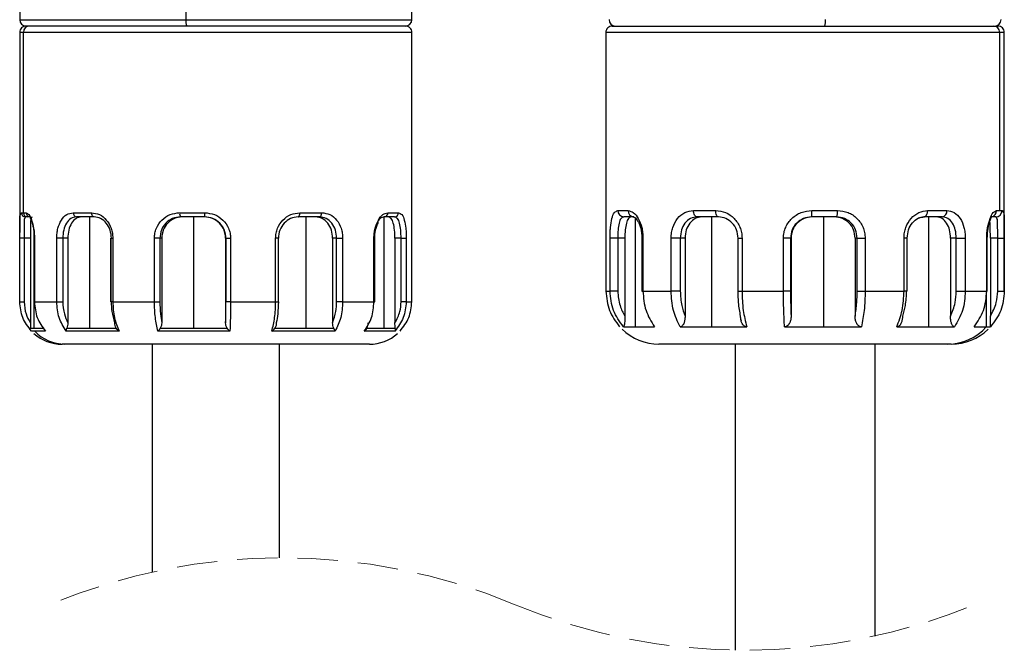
# Model space of a CAD drawing. Header units: millimetres. Extents: x 7 to 438, y 7 to 308.
# Tile 22 of 27: x 253 to 300, y 205 to 235. Entities that reach past the tile are written whole.
import ezdxf

# ---------------------------------------------------------------- set-up
doc = ezdxf.new("R2010")
doc.units = ezdxf.units.MM
doc.header["$LTSCALE"] = 1.5
doc.linetypes.add('SLD-实线', pattern=[0])
doc.linetypes.add('SLD-虚线', pattern=[1.905, 1.27, -0.635])

msp = doc.modelspace()

# ---------------------------------------------------------------- linework, layer by layer
at = {"color": 7, "linetype": 'SLD-实线', "lineweight": 25}
for p, q in [((261.295489, 253.08955), (261.295489, 234.689551)), ((253.456575, 236.38955), (253.456575, 234.689551)), ((271.956573, 234.689551), (271.956573, 236.38955)), ((253.922393, 234.389546), (253.756573, 234.389546)), ((261.341254, 234.389546), (253.922393, 234.389546)), ((271.656574, 234.389546), (261.341254, 234.389546)), ((281.411046, 234.392161), (299.400808, 234.392161)), ((299.400808, 234.392161), (299.611046, 234.392161)), ((253.456575, 234.089549), (253.456575, 224.663357)), ((253.62795, 225.589546), (253.62795, 234.089549)), ((271.956573, 224.663357), (271.956573, 234.089549)), ((281.111046, 234.092164), (281.111046, 221.892162)), ((299.693878, 225.692163), (299.693878, 234.092164)), ((299.911047, 221.892162), (299.911047, 234.092164)), ((253.533413, 225.589546), (253.62795, 225.589546)), ((253.62795, 225.589546), (253.759441, 225.589546)), ((253.824246, 225.389547), (253.731751, 225.389547)), ((253.952892, 225.389547), (253.824246, 225.389547)), ((255.984676, 225.589546), (256.848087, 225.589546)), ((256.974756, 225.389547), (256.130015, 225.389547)), ((256.744259, 225.389547), (256.744259, 220.144558)), ((261.003475, 225.589546), (262.174475, 225.589546)), ((262.185979, 225.389547), (261.040299, 225.389547)), ((261.647229, 225.389547), (261.647229, 220.144558)), ((267.596052, 225.389547), (266.587044, 225.389547)), ((266.672801, 225.589546), (267.704108, 225.589546)), ((266.954837, 225.389547), (266.954837, 220.144558)), ((270.63975, 225.389547), (270.63975, 220.144558)), ((271.138511, 225.389547), (270.651582, 225.389547)), ((270.827162, 225.589546), (271.324852, 225.589546)), ((281.676202, 225.692163), (282.161894, 225.692163)), ((282.428356, 225.392162), (281.958165, 225.392162)), ((285.250428, 225.692163), (286.294941, 225.692163)), ((286.429498, 225.392162), (285.41832, 225.392162)), ((286.091169, 225.392162), (286.091169, 220.210648)), ((291.989652, 225.392162), (290.823723, 225.392162)), ((290.834031, 225.692163), (292.038397, 225.692163)), ((291.37403, 225.392162), (291.37403, 220.210648)), ((296.985029, 225.392162), (296.109694, 225.392162)), ((296.294266, 225.692163), (297.198457, 225.692163)), ((296.327261, 225.392162), (296.327261, 220.210648)), ((299.507565, 225.392162), (299.257172, 225.392162)), ((299.545506, 225.692163), (299.693878, 225.692163)), ((299.693878, 225.692163), (299.804154, 225.692163)), ((253.460345, 224.389548), (253.456642, 224.389548)), ((253.660293, 224.389548), (253.460345, 224.389548)), ((253.460345, 221.389546), (253.460345, 224.389548)), ((253.958033, 224.389548), (253.660293, 224.389548)), ((253.660293, 224.389548), (253.660293, 221.389546)), ((253.958033, 224.389548), (253.958033, 220.398015)), ((254.134179, 224.389548), (254.134179, 221.389546)), ((254.134179, 224.389548), (254.137886, 224.389548)), ((254.137886, 224.389548), (254.149155, 224.389548)), ((254.137886, 221.389546), (254.137886, 224.389548)), ((254.149155, 224.389548), (254.149155, 221.389546)), ((255.202343, 221.389546), (255.202343, 224.389548)), ((255.485089, 224.389548), (255.202343, 224.389548)), ((255.722766, 224.389548), (255.485089, 224.389548)), ((255.485089, 224.389548), (255.485089, 221.389546)), ((255.722766, 224.389548), (255.722766, 220.398015)), ((257.752746, 224.389548), (257.752746, 221.389546)), ((257.75645, 224.389548), (257.847688, 224.389548)), ((257.75645, 221.389546), (257.75645, 224.389548)), ((257.847688, 224.389548), (257.847688, 221.389546)), ((259.814401, 221.389546), (259.814401, 224.389548)), ((260.068245, 224.389548), (259.814401, 224.389548)), ((260.155079, 224.389548), (260.068245, 224.389548)), ((260.068245, 224.389548), (260.068245, 221.389546)), ((260.155079, 224.389548), (260.155079, 220.398015)), ((263.187395, 224.389548), (263.17157, 224.389548)), ((263.17157, 224.389548), (263.17157, 220.398015)), ((263.187395, 224.389548), (263.190816, 224.389548)), ((263.187395, 221.389546), (263.187395, 224.389548)), ((263.190816, 224.389548), (263.40215, 224.389548)), ((263.190816, 221.389546), (263.190816, 224.389548)), ((263.40215, 224.389548), (263.40215, 221.389546)), ((265.531174, 221.389546), (265.531174, 224.389548)), ((265.670101, 221.389546), (265.670101, 224.389548)), ((268.218617, 224.389548), (268.218617, 220.398015)), ((268.406208, 224.389548), (268.218617, 224.389548)), ((268.406208, 224.389548), (268.690928, 224.389548)), ((268.406208, 221.389546), (268.406208, 224.389548)), ((268.690928, 224.389548), (268.690928, 221.389546)), ((270.169045, 221.389546), (270.169045, 224.389548)), ((270.207695, 221.389546), (270.207695, 224.389548)), ((271.160252, 224.389548), (271.160252, 220.398015)), ((271.447956, 224.389548), (271.160252, 224.389548)), ((271.447956, 224.389548), (271.693885, 224.389548)), ((271.447956, 221.389546), (271.447956, 224.389548)), ((271.693885, 224.389548), (271.693885, 221.389546)), ((271.956506, 221.389546), (271.956506, 224.389548)), ((281.308717, 221.892162), (281.308717, 224.392164)), ((281.673257, 224.392164), (281.308717, 224.392164)), ((282.00855, 224.392164), (281.673257, 224.392164)), ((281.673257, 224.392164), (281.673257, 221.892162)), ((282.00855, 224.392164), (282.00855, 220.709602)), ((282.807146, 224.392164), (282.807146, 221.892162)), ((282.863061, 224.392164), (282.863061, 221.892162)), ((284.193335, 221.892162), (284.193335, 224.392164)), ((284.623629, 224.392164), (284.193335, 224.392164)), ((284.846989, 224.392164), (284.623629, 224.392164)), ((284.623629, 224.392164), (284.623629, 221.892162)), ((284.846989, 224.392164), (284.846989, 220.709602)), ((287.331002, 224.392164), (287.331002, 221.892162)), ((287.536055, 224.392164), (287.536055, 221.892162)), ((289.491103, 221.892162), (289.491103, 224.392164)), ((289.822794, 224.392164), (289.491103, 224.392164)), ((289.822794, 224.392164), (289.822794, 221.892162)), ((289.848906, 224.392164), (289.822794, 224.392164)), ((289.848906, 224.392164), (289.848906, 220.709602)), ((292.966073, 224.392164), (292.872933, 224.392164)), ((292.872933, 224.392164), (292.872933, 220.709602)), ((292.966073, 224.392164), (293.345395, 224.392164)), ((292.966073, 221.892162), (292.966073, 224.392164)), ((293.345395, 224.392164), (293.345395, 221.892162)), ((295.178456, 221.892162), (295.178456, 224.392164)), ((295.329496, 221.892162), (295.329496, 224.392164)), ((297.374061, 224.392164), (297.374061, 220.709602)), ((297.644702, 224.392164), (297.374061, 224.392164)), ((297.644702, 224.392164), (298.07211, 224.392164)), ((297.644702, 221.892162), (297.644702, 224.392164)), ((298.07211, 224.392164), (298.07211, 221.892162)), ((299.083016, 221.892162), (299.083016, 224.392164)), ((299.109442, 221.892162), (299.109442, 224.392164)), ((299.253751, 224.392164), (299.253751, 220.709602)), ((299.598516, 224.392164), (299.253751, 224.392164)), ((299.598516, 224.392164), (299.910756, 224.392164)), ((299.598516, 221.892162), (299.598516, 224.392164)), ((299.910756, 224.392164), (299.910756, 221.892162)), ((281.111337, 221.892162), (281.308717, 221.892162)), ((281.673257, 221.892162), (281.308717, 221.892162)), ((282.863061, 221.892162), (284.193335, 221.892162)), ((284.623629, 221.892162), (284.193335, 221.892162)), ((287.536055, 221.892162), (289.491103, 221.892162)), ((289.822794, 221.892162), (289.491103, 221.892162)), ((292.966073, 221.892162), (293.345395, 221.892162)), ((293.345395, 221.892162), (295.178456, 221.892162)), ((297.644702, 221.892162), (298.07211, 221.892162)), ((298.07211, 221.892162), (299.083016, 221.892162)), ((299.109442, 221.892162), (299.083016, 221.892162)), ((299.598516, 221.892162), (299.910756, 221.892162)), ((253.456642, 221.389546), (253.460345, 221.389546)), ((253.460345, 221.389546), (253.660293, 221.389546)), ((254.137886, 221.389546), (254.134179, 221.389546)), ((254.149155, 221.389546), (254.137886, 221.389546)), ((254.149155, 221.389546), (255.202343, 221.389546)), ((255.202343, 221.389546), (255.485089, 221.389546)), ((257.847688, 221.389546), (257.75645, 221.389546)), ((257.847688, 221.389546), (259.814401, 221.389546)), ((259.814401, 221.389546), (260.068245, 221.389546)), ((263.190816, 221.389546), (263.187395, 221.389546)), ((263.40215, 221.389546), (263.190816, 221.389546)), ((263.40215, 221.389546), (265.531174, 221.389546)), ((268.690928, 221.389546), (268.406208, 221.389546)), ((268.690928, 221.389546), (270.169045, 221.389546)), ((271.693885, 221.389546), (271.447956, 221.389546)), ((271.693885, 221.389546), (271.956506, 221.389546)), ((281.94112, 220.210648), (282.496551, 220.210648)), ((282.496551, 220.210648), (283.403184, 220.210648)), ((284.615877, 220.210648), (286.091169, 220.210648)), ((286.091169, 220.210648), (287.760144, 220.210648)), ((287.482799, 220.55425), (287.496178, 220.503631)), ((289.542389, 220.210648), (291.37403, 220.210648)), ((291.37403, 220.210648), (293.167855, 220.210648)), ((294.838894, 220.210648), (296.327261, 220.210648)), ((296.327261, 220.210648), (297.560755, 220.210648)), ((298.482309, 220.210648), (299.058895, 220.210648)), ((299.058895, 220.210648), (299.260906, 220.210648)), ((253.957049, 220.144558), (254.118686, 220.144558)), ((254.173213, 220.006227), (254.012243, 220.006227)), ((254.118686, 220.144558), (254.565233, 220.144558)), ((254.667388, 220.006227), (254.173213, 220.006227)), ((258.149081, 220.006227), (255.64648, 220.006227)), ((255.681546, 220.144558), (256.744259, 220.144558)), ((256.744259, 220.144558), (258.004769, 220.144558)), ((263.371582, 220.006227), (259.977433, 220.006227)), ((260.089369, 220.144558), (261.647229, 220.144558)), ((261.647229, 220.144558), (263.240236, 220.144558)), ((268.340073, 220.006227), (265.350823, 220.006227)), ((265.496874, 220.144558), (266.954837, 220.144558)), ((266.954837, 220.144558), (268.271863, 220.144558)), ((271.156757, 220.006227), (269.714202, 220.006227)), ((269.838578, 220.144558), (270.63975, 220.144558)), ((270.63975, 220.144558), (271.177738, 220.144558)), ((255.590898, 219.389549), (255.456575, 219.389549)), ((269.956575, 219.389549), (255.590898, 219.389549)), ((259.706575, 219.389549), (259.706575, 208.645764)), ((265.706574, 209.319132), (265.706574, 219.389549)), ((297.251635, 219.392165), (283.611046, 219.392165)), ((287.211046, 219.392165), (287.211046, 204.960207)), ((293.811046, 205.630294), (293.811046, 219.392165)), ((297.411046, 219.392165), (297.251635, 219.392165))]:
    msp.add_line(p, q, dxfattribs=at)
at = {"color": 8, "linetype": 'SLD-实线', "lineweight": 25}
for p, q in [((253.456575, 234.689551), (261.295489, 234.689551)), ((261.295489, 234.689551), (271.956573, 234.689551)), ((253.62795, 234.089549), (253.456575, 234.089549)), ((271.956573, 234.089549), (253.62795, 234.089549)), ((299.693878, 234.092164), (281.111046, 234.092164)), ((299.911047, 234.092164), (299.693878, 234.092164)), ((282.496551, 225.339751), (282.496551, 220.210648)), ((296.109694, 225.392162), (295.844909, 225.326004)), ((254.118686, 224.685228), (254.118686, 220.144558)), ((257.75645, 224.389548), (257.752746, 224.389548)), ((265.670101, 224.389548), (265.531174, 224.389548)), ((270.207695, 224.389548), (270.169045, 224.389548)), ((282.863061, 224.392164), (282.807152, 224.392164)), ((287.331002, 224.392164), (287.536055, 224.392164)), ((295.329356, 224.392164), (295.178456, 224.392164)), ((299.109442, 224.392164), (299.083016, 224.392164)), ((282.807146, 221.892162), (282.863061, 221.892162)), ((287.331002, 221.892162), (287.536055, 221.892162)), ((295.329496, 221.892162), (295.178456, 221.892162)), ((299.058895, 221.753526), (299.058895, 220.210648)), ((257.75645, 221.389546), (257.752746, 221.389546)), ((265.531174, 221.389546), (265.670101, 221.389546)), ((270.169045, 221.389546), (270.207695, 221.389546))]:
    msp.add_line(p, q, dxfattribs=at)
at = {"color": 7, "linetype": 'SLD-实线', "lineweight": 25, "flags": 128}
for points in [[(256.974756, 225.389547), (256.950044, 225.393391), (256.926283, 225.404772), (256.904382, 225.423253), (256.885187, 225.448127), (256.869433, 225.478432), (256.857728, 225.51301), (256.850519, 225.550531), (256.848087, 225.589546)], [(266.587044, 225.389547), (266.603775, 225.393391), (266.619862, 225.404772), (266.634689, 225.423253), (266.647685, 225.448127), (266.658348, 225.478432), (266.666274, 225.51301), (266.671154, 225.550531), (266.672801, 225.589546)], [(267.596052, 225.389547), (267.617134, 225.393391), (267.637403, 225.404772), (267.656085, 225.423253), (267.672458, 225.448127), (267.685897, 225.478432), (267.695883, 225.51301), (267.702031, 225.550531), (267.704108, 225.589546)], [(285.41832, 225.392162), (285.385566, 225.397929), (285.35407, 225.414998), (285.325044, 225.442722), (285.299602, 225.48003), (285.278723, 225.525494), (285.263208, 225.577357), (285.253654, 225.633635), (285.250428, 225.692163)], [(286.429498, 225.392162), (286.403247, 225.397929), (286.378005, 225.414998), (286.354742, 225.442722), (286.334352, 225.48003), (286.317618, 225.525494), (286.305184, 225.577357), (286.297527, 225.633635), (286.294941, 225.692163)], [(296.109694, 225.392162), (296.145703, 225.397929), (296.180327, 225.414998), (296.212237, 225.442722), (296.240206, 225.48003), (296.263159, 225.525494), (296.280216, 225.577357), (296.290719, 225.633635), (296.294266, 225.692163)]]:
    msp.add_lwpolyline(points, dxfattribs=at)
at = {"color": 7, "linetype": 'SLD-实线', "lineweight": 25}
for centre, radius, start, end in [((253.756583, 234.689554), 0.300008, 180.0005424, 269.9980346), ((261.821517, 234.616303), 0.531103, 172.0726137, 205.2743708), ((271.656569, 234.689551), 0.300005, 270.0010024, 0.0000649), ((281.561054, 234.692169), 0.300007, 180.0003906, 269.9986311), ((290.73569, 234.617984), 0.745252, 342.3612556, 5.7127311), ((299.461039, 234.692169), 0.300008, 270.0014318, 359.9994576), ((253.75657, 234.089551), 0.299995, 89.9995362, 180.0004638), ((253.925196, 234.092301), 0.297259, 90.5402896, 180.5304136), ((271.656581, 234.089554), 0.299992, 359.998929, 90.0014268), ((281.411041, 234.092167), 0.299994, 89.9989398, 180.0006156), ((299.397305, 234.09559), 0.296593, 359.3381949, 89.3232271), ((299.611051, 234.092166), 0.299995, 359.9995362, 90.0009974), ((253.73259, 225.588723), 0.199178, 179.7632206, 269.7588173), ((253.826118, 225.587715), 0.198177, 179.4705452, 269.4587582), ((256.162489, 225.565954), 0.179371, 172.441927, 259.5694037), ((261.302672, 225.541245), 0.303071, 170.8295495, 210.0356767), ((263.052425, 225.539714), 0.879363, 176.7513892, 189.8325002), ((270.638522, 225.578083), 0.188988, 273.9626033, 3.4773823), ((271.131429, 225.582952), 0.193535, 272.0969063, 1.9527047), ((281.967472, 225.683415), 0.291402, 178.2796452, 268.1696603), ((282.446181, 225.676331), 0.284727, 176.8123707, 266.4107864), ((288.643569, 225.61725), 2.191743, 354.1054271, 1.9587307), ((291.540252, 225.619142), 0.503468, 333.2028262, 8.3393595), ((296.932964, 225.655122), 0.268065, 281.1995972, 7.9426589), ((299.505849, 225.690467), 0.29831, 270.3296921, 0.3257394), ((297.24569, 221.809802), 2.417645, 270.1409113, 318.5893572), ((255.456562, 221.389527), 1.999977, 228.1500653, 270.000373), ((255.594379, 221.335456), 1.945909, 223.0854954, 269.8975117), ((269.95659, 221.389508), 1.999959, 269.9995606, 311.6321257), ((283.611045, 221.892165), 2.500001, 225.9908968, 270.0000387), ((297.411051, 221.892157), 2.499992, 269.9998883, 313.9221123)]:
    msp.add_arc(centre, radius, start, end, dxfattribs=at)
at = {"color": 8, "linetype": 'SLD-实线', "lineweight": 25}
for centre, radius, start, end in [((253.95651, 225.58644), 0.197093, 179.096927, 266.0981183), ((299.249587, 225.687077), 0.295963, 280.4243305, 0.9847888)]:
    msp.add_arc(centre, radius, start, end, dxfattribs=at)
at = {"color": 7, "linetype": 'SLD-虚线', "lineweight": 18}
for centre, start, end in [((265.851442, 180.960346), 67.3801351, 112.6198649), ((287.666178, 233.315712), 247.3801351, 292.6198649)]:
    msp.add_arc(centre, 28.359157, start, end, dxfattribs=at)
at = {"color": 8, "linetype": 'SLD-实线', "lineweight": 25}
msp.add_open_spline([(253.456612, 224.663357), (253.456254, 224.727222), (253.455166, 224.921116), (253.470038, 225.195271), (253.451586, 225.457283), (253.515399, 225.56043), (253.533413, 225.589546)], degree=3, knots=[0, 0, 0, 0, 0.203475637, 0.617751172, 0.892097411, 1, 1, 1, 1], dxfattribs=at)
at = {"color": 7, "linetype": 'SLD-实线', "lineweight": 25}
for points, knots in [([(253.731751, 225.389547), (253.714496, 225.365009), (253.654897, 225.280253), (253.67116, 225.057635), (253.65621, 224.755229), (253.658857, 224.518124), (253.660293, 224.389548)], [0, 0, 0, 0, 0.087301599, 0.301542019, 0.621245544, 1, 1, 1, 1]), ([(253.759441, 225.589546), (253.806086, 225.562822), (253.937684, 225.487424), (254.034206, 225.202017), (254.110409, 224.912421), (254.143936, 224.623602), (254.147395, 224.468483), (254.149155, 224.389548)], [0, 0, 0, 0, 0.120206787, 0.339135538, 0.644957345, 0.819330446, 1, 1, 1, 1]), ([(253.936389, 225.369754), (253.95943, 225.324375), (254.00446, 225.23569), (254.051707, 225.07803), (254.094455, 224.889548), (254.127147, 224.654189), (254.131727, 224.481832), (254.134179, 224.389548)], [0, 0, 0, 0, 0.151016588, 0.295137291, 0.48766389, 0.725683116, 1, 1, 1, 1]), ([(254.033615, 225.389547), (254.017833, 225.364857), (253.962499, 225.278294), (253.973397, 225.058322), (253.95538, 224.754992), (253.9571, 224.518051), (253.958033, 224.389548)], [0, 0, 0, 0, 0.085702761, 0.300480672, 0.620620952, 1, 1, 1, 1]), ([(255.202343, 224.389548), (255.204965, 224.468835), (255.21014, 224.625346), (255.265824, 224.918542), (255.388822, 225.234247), (255.645215, 225.530369), (255.875556, 225.570524), (255.984676, 225.589546)], [0, 0, 0, 0, 0.150987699, 0.298048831, 0.565950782, 0.794375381, 1, 1, 1, 1]), ([(256.130015, 225.389547), (256.038292, 225.373489), (255.845392, 225.339717), (255.635468, 225.08996), (255.508688, 224.76571), (255.493214, 224.519055), (255.485089, 224.389548)], [0, 0, 0, 0, 0.2077522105, 0.436914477, 0.7043509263, 1, 1, 1, 1]), ([(256.370985, 225.389547), (256.280319, 225.373177), (256.088322, 225.338512), (255.87798, 225.08998), (255.748188, 224.766111), (255.731514, 224.519127), (255.722766, 224.389548)], [0, 0, 0, 0, 0.205823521, 0.435858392, 0.704026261, 1, 1, 1, 1]), ([(256.848087, 225.589546), (256.975143, 225.570328), (257.241006, 225.530114), (257.570399, 225.248203), (257.753908, 224.925591), (257.836097, 224.626679), (257.84381, 224.468879), (257.847688, 224.389548)], [0, 0, 0, 0, 0.220941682, 0.462315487, 0.724511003, 0.861503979, 1, 1, 1, 1]), ([(257.784923, 224.389548), (257.772416, 224.519977), (257.747941, 224.775219), (257.560497, 225.100301), (257.296296, 225.338167), (257.078299, 225.373001), (256.974756, 225.389547)], [0, 0, 0, 0, 0.2754968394, 0.5391295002, 0.781097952, 1, 1, 1, 1]), ([(259.814401, 224.389548), (259.818776, 224.469156), (259.827513, 224.628129), (259.921386, 224.931071), (260.139434, 225.262959), (260.536907, 225.537549), (260.847798, 225.572197), (261.003475, 225.589546)], [0, 0, 0, 0, 0.127531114, 0.254673, 0.504338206, 0.751798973, 1, 1, 1, 1]), ([(261.040299, 225.389547), (260.911336, 225.374833), (260.653983, 225.345471), (260.331189, 225.113241), (260.110565, 224.781353), (260.082421, 224.520793), (260.068245, 224.389548)], [0, 0, 0, 0, 0.248872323, 0.496638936, 0.746455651, 1, 1, 1, 1]), ([(261.128337, 225.389547), (260.999676, 225.374712), (260.742555, 225.345067), (260.419611, 225.113271), (260.199105, 224.781224), (260.169831, 224.520787), (260.155079, 224.389548)], [0, 0, 0, 0, 0.248406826, 0.496423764, 0.746238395, 1, 1, 1, 1]), ([(263.17157, 224.389548), (263.156528, 224.52075), (263.126459, 224.78302), (262.894993, 225.11371), (262.563795, 225.344688), (262.301349, 225.374579), (262.169936, 225.389547)], [0, 0, 0, 0, 0.25004959, 0.49984509, 0.749561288, 1, 1, 1, 1]), ([(262.174475, 225.589546), (262.333705, 225.571991), (262.651623, 225.536941), (263.06069, 225.263953), (263.289639, 224.931978), (263.388395, 224.628032), (263.397566, 224.469033), (263.40215, 224.389548)], [0, 0, 0, 0, 0.25028447, 0.499718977, 0.749083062, 0.874564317, 1, 1, 1, 1]), ([(263.187395, 224.389548), (263.172375, 224.520768), (263.142352, 224.783052), (262.911026, 225.113879), (262.579781, 225.344791), (262.317356, 225.374616), (262.185979, 225.389547)], [0, 0, 0, 0, 0.250089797, 0.499883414, 0.749626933, 1, 1, 1, 1]), ([(265.531174, 224.389548), (265.535562, 224.469154), (265.544324, 224.628109), (265.638033, 224.93047), (265.85139, 225.258727), (266.230132, 225.534348), (266.527058, 225.571373), (266.672801, 225.589546)], [0, 0, 0, 0, 0.130521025, 0.260623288, 0.515083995, 0.761984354, 1, 1, 1, 1]), ([(266.587044, 225.389547), (266.467608, 225.373991), (266.223496, 225.342196), (265.918314, 225.109221), (265.701846, 224.780866), (265.673473, 224.520804), (265.659153, 224.389548)], [0, 0, 0, 0, 0.236924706, 0.484244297, 0.739692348, 1, 1, 1, 1]), ([(268.218617, 224.389548), (268.207472, 224.519545), (268.185781, 224.772555), (268.011178, 225.102056), (267.741571, 225.342946), (267.51644, 225.374197), (267.405863, 225.389547)], [0, 0, 0, 0, 0.27245807, 0.530280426, 0.769288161, 1, 1, 1, 1]), ([(268.406208, 224.389548), (268.395345, 224.519482), (268.374231, 224.772046), (268.202661, 225.102311), (267.933069, 225.343768), (267.70739, 225.374423), (267.596052, 225.389547)], [0, 0, 0, 0, 0.272387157, 0.529463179, 0.767862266, 1, 1, 1, 1]), ([(267.704108, 225.589546), (267.8375, 225.571662), (268.10851, 225.535328), (268.438865, 225.24947), (268.607095, 224.923448), (268.680633, 224.62606), (268.687478, 224.468812), (268.690928, 224.389548)], [0, 0, 0, 0, 0.230638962, 0.468584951, 0.725861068, 0.861815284, 1, 1, 1, 1]), ([(270.169045, 224.389548), (270.171725, 224.468805), (270.177015, 224.625236), (270.232155, 224.917825), (270.34971, 225.221999), (270.552281, 225.51408), (270.744905, 225.566964), (270.827162, 225.589546)], [0, 0, 0, 0, 0.161488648, 0.318735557, 0.602914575, 0.830431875, 1, 1, 1, 1]), ([(270.651582, 225.389547), (270.58419, 225.37143), (270.455202, 225.336756), (270.384037, 225.224351), (270.350053, 225.170675)], [0, 0, 0, 0, 0.522472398, 1, 1, 1, 1]), ([(271.160252, 224.389548), (271.157285, 224.518417), (271.151768, 224.75812), (271.093096, 225.06197), (271.019824, 225.314502), (270.895472, 225.368444), (270.846823, 225.389547)], [0, 0, 0, 0, 0.34714288, 0.645702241, 0.861389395, 1, 1, 1, 1]), ([(271.447956, 224.389548), (271.445336, 224.518419), (271.440466, 224.757925), (271.386395, 225.061652), (271.314846, 225.316384), (271.188589, 225.368769), (271.138511, 225.389547)], [0, 0, 0, 0, 0.346633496, 0.644214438, 0.858883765, 1, 1, 1, 1]), ([(271.324852, 225.589546), (271.382875, 225.564825), (271.530946, 225.501737), (271.617005, 225.199266), (271.669461, 224.91113), (271.690659, 224.62314), (271.692796, 224.468417), (271.693885, 224.389548)], [0, 0, 0, 0, 0.137375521, 0.350570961, 0.649275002, 0.821219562, 1, 1, 1, 1]), ([(281.308717, 224.392164), (281.30977, 224.477973), (281.311834, 224.646261), (281.331745, 224.958816), (281.383693, 225.26918), (281.463435, 225.59496), (281.61717, 225.665194), (281.676202, 225.692163)], [0, 0, 0, 0, 0.18142694, 0.355811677, 0.656739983, 0.868194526, 1, 1, 1, 1]), ([(281.958165, 225.392162), (281.910169, 225.371168), (281.787558, 225.317537), (281.72671, 225.06268), (281.67901, 224.760209), (281.675272, 224.521044), (281.673257, 224.392164)], [0, 0, 0, 0, 0.137404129, 0.351015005, 0.650277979, 1, 1, 1, 1]), ([(282.300421, 225.392162), (282.254654, 225.370673), (282.135131, 225.314555), (282.071014, 225.063302), (282.015929, 224.760472), (282.011132, 224.521032), (282.00855, 224.392164)], [0, 0, 0, 0, 0.133537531, 0.348737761, 0.649487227, 1, 1, 1, 1]), ([(282.161894, 225.692163), (282.248424, 225.66767), (282.453051, 225.609749), (282.66788, 225.294883), (282.794622, 224.966333), (282.854399, 224.648636), (282.860148, 224.478423), (282.863061, 224.392164)], [0, 0, 0, 0, 0.165966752, 0.392480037, 0.67809364, 0.836866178, 1, 1, 1, 1]), ([(282.37987, 225.397172), (282.41179, 225.390095), (282.512498, 225.367766), (282.602237, 225.225076), (282.687846, 225.062191), (282.750282, 224.874121), (282.797423, 224.646819), (282.803769, 224.480629), (282.807147, 224.392164)], [0, 0, 0, 0, 0.082906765, 0.261569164, 0.398832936, 0.569347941, 0.770758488, 1, 1, 1, 1]), ([(284.193335, 224.392164), (284.197033, 224.478408), (284.204368, 224.649452), (284.283098, 224.972157), (284.462666, 225.325035), (284.816844, 225.634052), (285.107501, 225.673007), (285.250428, 225.692163)], [0, 0, 0, 0, 0.139386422, 0.276435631, 0.534247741, 0.770972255, 1, 1, 1, 1]), ([(285.41832, 225.392162), (285.308119, 225.377121), (285.084851, 225.346646), (284.82009, 225.104057), (284.654329, 224.773701), (284.634075, 224.521988), (284.623629, 224.392164)], [0, 0, 0, 0, 0.231228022, 0.468472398, 0.725858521, 1, 1, 1, 1]), ([(285.646318, 225.392162), (285.537337, 225.37675), (285.314922, 225.345296), (285.049971, 225.103722), (284.879101, 224.774563), (284.857901, 224.522099), (284.846989, 224.392164)], [0, 0, 0, 0, 0.22891028, 0.467171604, 0.72577105, 1, 1, 1, 1]), ([(286.294941, 225.692163), (286.452262, 225.672615), (286.773409, 225.632709), (287.184821, 225.335874), (287.418464, 224.980524), (287.52158, 224.651887), (287.531226, 224.478818), (287.536055, 224.392164)], [0, 0, 0, 0, 0.23685956, 0.483513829, 0.738455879, 0.869046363, 1, 1, 1, 1]), ([(287.349708, 224.392164), (287.335403, 224.523425), (287.307075, 224.783362), (287.091621, 225.111272), (286.789348, 225.344352), (286.547402, 225.376497), (286.429498, 225.392162)], [0, 0, 0, 0, 0.261477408, 0.517805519, 0.765018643, 1, 1, 1, 1]), ([(289.491103, 224.392164), (289.496158, 224.478673), (289.506275, 224.651811), (289.615088, 224.982332), (289.866871, 225.34219), (290.314272, 225.635916), (290.660516, 225.673386), (290.834031, 225.692163)], [0, 0, 0, 0, 0.125370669, 0.250915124, 0.500131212, 0.749498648, 1, 1, 1, 1]), ([(290.823723, 225.392162), (290.692238, 225.37728), (290.429736, 225.34757), (290.098455, 225.116625), (289.867646, 224.785586), (289.837754, 224.523382), (289.822794, 224.392164)], [0, 0, 0, 0, 0.250568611, 0.500245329, 0.749901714, 1, 1, 1, 1]), ([(290.850377, 225.392162), (290.718889, 225.377213), (290.456392, 225.34737), (290.125165, 225.116373), (289.893931, 224.7856), (289.863921, 224.523366), (289.848906, 224.392164)], [0, 0, 0, 0, 0.250569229, 0.500228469, 0.749952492, 1, 1, 1, 1]), ([(292.872933, 224.392164), (292.85806, 224.523452), (292.828522, 224.784188), (292.606373, 225.116223), (292.281825, 225.347714), (292.023738, 225.377337), (291.894578, 225.392162)], [0, 0, 0, 0, 0.25322347, 0.502894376, 0.751222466, 1, 1, 1, 1]), ([(292.966073, 224.392164), (292.95185, 224.523438), (292.923601, 224.784173), (292.702011, 225.116255), (292.377643, 225.348268), (292.11925, 225.3775), (291.989652, 225.392162)], [0, 0, 0, 0, 0.253005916, 0.502514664, 0.750485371, 1, 1, 1, 1]), ([(292.038397, 225.692163), (292.208605, 225.673596), (292.548304, 225.63654), (292.985019, 225.341442), (293.226601, 224.981585), (293.330843, 224.651988), (293.340541, 224.47883), (293.345395, 224.392164)], [0, 0, 0, 0, 0.248732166, 0.496418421, 0.745815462, 0.872779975, 1, 1, 1, 1]), ([(295.178456, 224.392164), (295.182835, 224.478522), (295.191555, 224.650487), (295.28439, 224.976015), (295.491609, 225.326555), (295.85971, 225.629024), (296.153406, 225.671697), (296.294266, 225.692163)], [0, 0, 0, 0, 0.137344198, 0.273490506, 0.53467784, 0.77682596, 1, 1, 1, 1]), ([(295.329452, 224.392164), (295.341981, 224.525988), (295.366329, 224.78606), (295.556564, 225.115214), (295.823104, 225.351813), (296.040643, 225.382632), (296.14328, 225.397172)], [0, 0, 0, 0, 0.280428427, 0.5449782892, 0.7853185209, 1, 1, 1, 1]), ([(297.374061, 224.392164), (297.365031, 224.521812), (297.347789, 224.769366), (297.213613, 225.094072), (296.996833, 225.341775), (296.80147, 225.375947), (296.708768, 225.392162)], [0, 0, 0, 0, 0.2935258, 0.560466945, 0.791436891, 1, 1, 1, 1]), ([(297.644702, 224.392164), (297.636496, 224.521684), (297.620854, 224.768591), (297.49206, 225.094047), (297.275996, 225.343584), (297.079338, 225.376417), (296.985029, 225.392162)], [0, 0, 0, 0, 0.2931550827, 0.5588485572, 0.7884446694, 1, 1, 1, 1]), ([(297.198457, 225.692163), (297.319742, 225.672068), (297.574022, 225.629938), (297.862242, 225.311578), (298.000771, 224.967809), (298.063348, 224.648905), (298.069164, 224.478476), (298.07211, 224.392164)], [0, 0, 0, 0, 0.208588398, 0.437316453, 0.703706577, 0.849943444, 1, 1, 1, 1]), ([(299.083016, 224.392164), (299.085103, 224.47808), (299.089206, 224.647021), (299.129591, 224.961254), (299.218978, 225.276491), (299.339426, 225.586774), (299.490448, 225.664007), (299.545506, 225.692163)], [0, 0, 0, 0, 0.178930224, 0.351837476, 0.655152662, 0.87427933, 1, 1, 1, 1]), ([(299.109427, 224.392164), (299.11176, 224.480722), (299.116162, 224.647804), (299.148281, 224.878074), (299.188933, 225.068003), (299.234722, 225.211284), (299.269078, 225.311306), (299.301152, 225.362266), (299.306807, 225.385912), (299.307721, 225.389733)], [0, 0, 0, 0, 0.259099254, 0.488836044, 0.679422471, 0.826768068, 0.92897467, 0.98852187, 1, 1, 1, 1]), ([(299.598516, 224.392164), (299.599942, 224.520924), (299.602572, 224.758383), (299.585247, 225.059162), (299.599021, 225.287961), (299.528792, 225.367977), (299.507565, 225.392162)], [0, 0, 0, 0, 0.376333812, 0.694028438, 0.907518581, 1, 1, 1, 1]), ([(299.804154, 225.692163), (299.827565, 225.661198), (299.907953, 225.55487), (299.891506, 225.265629), (299.911707, 224.957289), (299.91021, 224.646686), (299.910571, 224.478185), (299.910756, 224.392164)], [0, 0, 0, 0, 0.086651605, 0.2975412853, 0.616907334, 0.8044267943, 1, 1, 1, 1]), ([(270.207693, 224.389548), (270.210976, 224.474971), (270.217176, 224.6363), (270.265661, 224.857998), (270.321216, 225.026583), (270.370773, 225.114326), (270.388232, 225.145238)], [0, 0, 0, 0, 0.325922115, 0.615534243, 0.864551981, 1, 1, 1, 1]), ([(299.253751, 224.392164), (299.252327, 224.520099), (299.249702, 224.75604), (299.249648, 225.019794), (299.229704, 225.153137), (299.225757, 225.179522)], [0, 0, 0, 0, 0.487215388, 0.898534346, 1, 1, 1, 1]), ([(253.456642, 224.389548), (253.456586, 224.468655), (253.45652, 224.559925), (253.456602, 224.651194), (253.456612, 224.663357)], [0, 0, 0, 0, 0.866734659, 1, 1, 1, 1]), ([(271.956506, 224.389548), (271.956566, 224.468655), (271.956634, 224.559925), (271.956548, 224.651194), (271.956536, 224.663357)], [0, 0, 0, 0, 0.866734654, 1, 1, 1, 1]), ([(281.111337, 221.892162), (281.141786, 221.578804), (281.202147, 220.957614), (281.575948, 220.458156), (281.761186, 220.210648)], [0, 0, 0, 0, 0.504447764, 1, 1, 1, 1]), ([(281.94112, 220.210648), (281.760849, 220.458664), (281.395875, 220.960795), (281.338004, 221.579203), (281.308717, 221.892162)], [0, 0, 0, 0, 0.493928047, 1, 1, 1, 1]), ([(281.673257, 221.892162), (281.691656, 221.658457), (281.724561, 221.240498), (281.921661, 220.872036), (282.00855, 220.709602)], [0, 0, 0, 0, 0.5591579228, 1, 1, 1, 1]), ([(282.863061, 221.892162), (282.886537, 221.581321), (282.932182, 220.976958), (283.249212, 220.461157), (283.403184, 220.210648)], [0, 0, 0, 0, 0.514330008, 1, 1, 1, 1]), ([(284.615877, 220.210648), (284.495434, 220.463818), (284.242531, 220.99542), (284.210245, 221.583926), (284.193335, 221.892162)], [0, 0, 0, 0, 0.476240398, 1, 1, 1, 1]), ([(284.623629, 221.892162), (284.634825, 221.661085), (284.654465, 221.255767), (284.789108, 220.873804), (284.846989, 220.709602)], [0, 0, 0, 0, 0.570112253, 1, 1, 1, 1]), ([(287.469645, 220.709602), (287.431335, 220.922541), (287.360946, 221.313788), (287.353226, 221.711093), (287.349708, 221.892162)], [0, 0, 0, 0, 0.5442582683, 1, 1, 1, 1]), ([(287.536055, 221.892162), (287.543996, 221.587505), (287.558823, 221.018704), (287.696301, 220.466899), (287.760144, 220.210648)], [0, 0, 0, 0, 0.5356144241, 1, 1, 1, 1]), ([(289.542389, 220.210648), (289.527777, 220.468056), (289.495986, 221.028092), (289.492816, 221.589041), (289.491103, 221.892162)], [0, 0, 0, 0, 0.459627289, 1, 1, 1, 1]), ([(289.822794, 221.892162), (289.823988, 221.663578), (289.826047, 221.269232), (289.842141, 220.875223), (289.848906, 220.709602)], [0, 0, 0, 0, 0.579654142, 1, 1, 1, 1]), ([(292.872933, 220.709602), (292.902683, 220.922779), (292.957444, 221.315183), (292.963368, 221.711258), (292.966073, 221.892162)], [0, 0, 0, 0, 0.543256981, 1, 1, 1, 1]), ([(293.345395, 221.892162), (293.339243, 221.588093), (293.327796, 221.022337), (293.218438, 220.467352), (293.167855, 220.210648)], [0, 0, 0, 0, 0.5374577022, 1, 1, 1, 1]), ([(294.838894, 220.210648), (294.935662, 220.465329), (295.141304, 221.006551), (295.165595, 221.585596), (295.178456, 221.892162)], [0, 0, 0, 0, 0.470565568, 1, 1, 1, 1]), ([(295.284849, 221.892162), (295.276034, 221.661903), (295.260659, 221.260283), (295.150668, 220.874294), (295.103737, 220.709602)], [0, 0, 0, 0, 0.573325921, 1, 1, 1, 1]), ([(297.374061, 220.709602), (297.460523, 220.920123), (297.616581, 221.300101), (297.636029, 221.709559), (297.644702, 221.892162)], [0, 0, 0, 0, 0.5540353, 1, 1, 1, 1]), ([(298.07211, 221.892162), (298.050332, 221.581974), (298.00819, 220.981722), (297.706529, 220.461863), (297.560755, 220.210648)], [0, 0, 0, 0, 0.516764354, 1, 1, 1, 1]), ([(298.482309, 220.210648), (298.653549, 220.459559), (299.002291, 220.966482), (299.055787, 221.579931), (299.083016, 221.892162)], [0, 0, 0, 0, 0.491023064, 1, 1, 1, 1]), ([(299.253751, 220.709602), (299.363892, 220.918284), (299.560222, 221.290268), (299.586834, 221.708539), (299.598516, 221.892162)], [0, 0, 0, 0, 0.560996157, 1, 1, 1, 1]), ([(299.910756, 221.892162), (299.880307, 221.578804), (299.819946, 220.957613), (299.446144, 220.458156), (299.260906, 220.210648)], [0, 0, 0, 0, 0.50444772, 1, 1, 1, 1]), ([(254.012243, 220.006227), (253.853244, 220.209208), (253.534226, 220.616471), (253.482558, 221.131306), (253.456642, 221.389546)], [0, 0, 0, 0, 0.498402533, 1, 1, 1, 1]), ([(253.660293, 221.389546), (253.67683, 221.192647), (253.706456, 220.839926), (253.880947, 220.533421), (253.958033, 220.398015)], [0, 0, 0, 0, 0.5582279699, 1, 1, 1, 1]), ([(254.149155, 221.389546), (254.172589, 221.132162), (254.218913, 220.623383), (254.519074, 220.210325), (254.667388, 220.006227)], [0, 0, 0, 0, 0.505885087, 1, 1, 1, 1]), ([(255.64648, 220.006227), (255.519365, 220.21234), (255.257817, 220.636434), (255.221176, 221.133869), (255.202343, 221.389546)], [0, 0, 0, 0, 0.486010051, 1, 1, 1, 1]), ([(255.485089, 221.389546), (255.497507, 221.194163), (255.519448, 220.848947), (255.661229, 220.534496), (255.722766, 220.398015)], [0, 0, 0, 0, 0.565974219, 1, 1, 1, 1]), ([(257.94691, 220.398015), (257.895191, 220.575355), (257.80064, 220.899569), (257.789823, 221.236783), (257.784923, 221.389546)], [0, 0, 0, 0, 0.546983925, 1, 1, 1, 1]), ([(257.847688, 221.389546), (257.858976, 221.136973), (257.880376, 220.65811), (258.062851, 220.215422), (258.149081, 220.006227)], [0, 0, 0, 0, 0.527442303, 1, 1, 1, 1]), ([(259.977433, 220.006227), (259.930802, 220.217321), (259.830196, 220.672752), (259.819916, 221.139265), (259.814401, 221.389546)], [0, 0, 0, 0, 0.4635058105, 1, 1, 1, 1]), ([(260.068245, 221.389546), (260.072264, 221.196954), (260.079205, 220.864353), (260.132602, 220.536166), (260.155079, 220.398015)], [0, 0, 0, 0, 0.579046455, 1, 1, 1, 1]), ([(263.17157, 220.398015), (263.176621, 220.576639), (263.185965, 220.907087), (263.186944, 221.237663), (263.187395, 221.389546)], [0, 0, 0, 0, 0.540550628, 1, 1, 1, 1]), ([(263.40215, 221.389546), (263.401169, 221.140289), (263.399353, 220.678989), (263.380328, 220.218087), (263.371582, 220.006227)], [0, 0, 0, 0, 0.54033584, 1, 1, 1, 1]), ([(265.350823, 220.006227), (265.402402, 220.217145), (265.513474, 220.671342), (265.525, 221.139037), (265.531174, 221.389546)], [0, 0, 0, 0, 0.464375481, 1, 1, 1, 1]), ([(265.659153, 221.389546), (265.654629, 221.196833), (265.646809, 220.86371), (265.587129, 220.536101), (265.561975, 220.398015)], [0, 0, 0, 0, 0.578505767, 1, 1, 1, 1]), ([(268.218617, 220.398015), (268.278513, 220.574917), (268.387592, 220.897078), (268.400423, 221.236502), (268.406208, 221.389546)], [0, 0, 0, 0, 0.549107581, 1, 1, 1, 1]), ([(268.690928, 221.389546), (268.677228, 221.13595), (268.65104, 220.651224), (268.440476, 220.214479), (268.340073, 220.006227)], [0, 0, 0, 0, 0.52317344, 1, 1, 1, 1]), ([(269.714202, 220.006227), (269.844377, 220.212066), (270.111599, 220.634613), (270.149571, 221.133624), (270.169045, 221.389546)], [0, 0, 0, 0, 0.487141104, 1, 1, 1, 1]), ([(271.693885, 221.389546), (271.669211, 221.131728), (271.620228, 220.61991), (271.310477, 220.209768), (271.156757, 220.006227)], [0, 0, 0, 0, 0.503729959, 1, 1, 1, 1]), ([(271.160252, 220.398015), (271.252117, 220.572618), (271.416253, 220.884583), (271.438264, 221.235176), (271.447956, 221.389546)], [0, 0, 0, 0, 0.559687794, 1, 1, 1, 1]), ([(271.400904, 220.006227), (271.559904, 220.209208), (271.878923, 220.616471), (271.93059, 221.131306), (271.956506, 221.389546)], [0, 0, 0, 0, 0.498402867, 1, 1, 1, 1]), ([(282.00855, 220.709602), (282.007994, 220.652609), (282.006972, 220.547829), (281.997214, 220.419444), (281.98623, 220.328276), (281.972898, 220.27249), (281.964915, 220.2289), (281.946883, 220.215069), (281.94112, 220.210648)], [0, 0, 0, 0, 0.3342974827, 0.6145893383, 0.7572647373, 0.8693690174, 0.958248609, 1, 1, 1, 1]), ([(284.846989, 220.709602), (284.845046, 220.652444), (284.841433, 220.546159), (284.810236, 220.41625), (284.77044, 220.325449), (284.728955, 220.266427), (284.678394, 220.220451), (284.635644, 220.213748), (284.615877, 220.210648)], [0, 0, 0, 0, 0.288207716, 0.53591936, 0.669551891, 0.785496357, 0.900820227, 1, 1, 1, 1]), ([(287.760144, 220.210648), (287.735196, 220.213516), (287.683404, 220.21947), (287.618324, 220.264354), (287.56547, 220.32396), (287.515675, 220.41443), (287.476551, 220.545041), (287.47205, 220.652286), (287.469645, 220.709602)], [0, 0, 0, 0, 0.11735024, 0.243617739, 0.362221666, 0.493274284, 0.729184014, 1, 1, 1, 1]), ([(289.848906, 220.709602), (289.846341, 220.652293), (289.84153, 220.544793), (289.799836, 220.414106), (289.747105, 220.323763), (289.691112, 220.264091), (289.622543, 220.219381), (289.568528, 220.213496), (289.542389, 220.210648)], [0, 0, 0, 0, 0.266259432, 0.499448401, 0.630267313, 0.750000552, 0.879015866, 1, 1, 1, 1]), ([(293.167855, 220.210648), (293.142756, 220.213526), (293.090587, 220.219509), (293.024808, 220.264326), (292.971052, 220.323877), (292.920223, 220.414266), (292.880044, 220.544894), (292.875408, 220.652268), (292.872933, 220.709602)], [0, 0, 0, 0, 0.117628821, 0.244493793, 0.363521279, 0.494717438, 0.730192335, 1, 1, 1, 1]), ([(295.103737, 220.709602), (295.101564, 220.652394), (295.09751, 220.545672), (295.06228, 220.415368), (295.017089, 220.324679), (294.969219, 220.265146), (294.909985, 220.219736), (294.861828, 220.21358), (294.838894, 220.210648)], [0, 0, 0, 0, 0.277825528, 0.518283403, 0.650116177, 0.767401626, 0.889231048, 1, 1, 1, 1]), ([(297.560755, 220.210648), (297.544708, 220.213984), (297.508382, 220.221533), (297.468951, 220.26806), (297.435829, 220.326239), (297.40372, 220.417204), (297.378552, 220.546673), (297.375636, 220.652459), (297.374061, 220.709602)], [0, 0, 0, 0, 0.084660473, 0.1916339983, 0.3055995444, 0.4412872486, 0.6981986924, 1, 1, 1, 1]), ([(299.260906, 220.210648), (299.260634, 220.21539), (299.259546, 220.234344), (299.258744, 220.271996), (299.257222, 220.32895), (299.255619, 220.419313), (299.254039, 220.547997), (299.253852, 220.652616), (299.253751, 220.709602)], [0, 0, 0, 0, 0.028550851, 0.114125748, 0.226357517, 0.371076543, 0.657422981, 1, 1, 1, 1]), ([(253.958033, 220.398015), (253.957993, 220.354176), (253.957915, 220.269689), (253.95733, 220.185204), (253.957049, 220.144558)], [0, 0, 0, 0, 0.518890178, 1, 1, 1, 1]), ([(255.722766, 220.398015), (255.721895, 220.353828), (255.720192, 220.267359), (255.694237, 220.184886), (255.681546, 220.144558)], [0, 0, 0, 0, 0.511013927, 1, 1, 1, 1]), ([(258.004769, 220.144558), (257.986947, 220.184454), (257.950924, 220.265095), (257.948257, 220.353399), (257.94691, 220.398015)], [0, 0, 0, 0, 0.494737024, 1, 1, 1, 1]), ([(260.155079, 220.398015), (260.153443, 220.353372), (260.150171, 220.264057), (260.10964, 220.184399), (260.089369, 220.144558)], [0, 0, 0, 0, 0.4998424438, 1, 1, 1, 1]), ([(263.240236, 220.144558), (263.219092, 220.184203), (263.176831, 220.263443), (263.173323, 220.353177), (263.17157, 220.398015)], [0, 0, 0, 0, 0.500324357, 1, 1, 1, 1]), ([(265.561975, 220.398015), (265.560375, 220.353383), (265.557177, 220.264144), (265.516971, 220.184413), (265.496874, 220.144558)], [0, 0, 0, 0, 0.500138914, 1, 1, 1, 1]), ([(268.271863, 220.144558), (268.25549, 220.184551), (268.222248, 220.265752), (268.219839, 220.35349), (268.218617, 220.398015)], [0, 0, 0, 0, 0.492512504, 1, 1, 1, 1]), ([(269.878204, 220.398015), (269.877412, 220.353851), (269.875862, 220.267517), (269.850813, 220.184908), (269.838578, 220.144558)], [0, 0, 0, 0, 0.511548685, 1, 1, 1, 1]), ([(271.177738, 220.144558), (271.172384, 220.185022), (271.161254, 220.269134), (271.160594, 220.353984), (271.160252, 220.398015)], [0, 0, 0, 0, 0.481076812, 1, 1, 1, 1]), ([(255.64648, 220.006227), (255.648551, 220.02696), (255.653323, 220.074731), (255.671345, 220.119321), (255.681546, 220.144558)], [0, 0, 0, 0, 0.434018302, 1, 1, 1, 1]), ([(258.149081, 220.006227), (258.120707, 220.025335), (258.064601, 220.06312), (258.02456, 220.11762), (258.004769, 220.144558)], [0, 0, 0, 0, 0.50572668, 1, 1, 1, 1]), ([(259.977433, 220.006227), (259.995967, 220.02644), (260.036122, 220.070235), (260.070732, 220.118545), (260.089369, 220.144558)], [0, 0, 0, 0, 0.461542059, 1, 1, 1, 1]), ([(263.371582, 220.006227), (263.34846, 220.026092), (263.299996, 220.067729), (263.260755, 220.118178), (263.240236, 220.144558)], [0, 0, 0, 0, 0.477101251, 1, 1, 1, 1]), ([(265.350823, 220.006227), (265.378385, 220.025584), (265.433843, 220.064533), (265.475779, 220.117776), (265.496874, 220.144558)], [0, 0, 0, 0, 0.496981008, 1, 1, 1, 1]), ([(268.340073, 220.006227), (268.331064, 220.026891), (268.3105, 220.074062), (268.285763, 220.119196), (268.271863, 220.144558)], [0, 0, 0, 0, 0.438064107, 1, 1, 1, 1]), ([(269.714202, 220.006227), (269.740656, 220.025153), (269.792342, 220.062133), (269.823411, 220.117519), (269.838578, 220.144558)], [0, 0, 0, 0, 0.511812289, 1, 1, 1, 1]), ([(271.156757, 220.006227), (271.165962, 220.026462), (271.185951, 220.070408), (271.180616, 220.118572), (271.177738, 220.144558)], [0, 0, 0, 0, 0.4604673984, 1, 1, 1, 1])]:
    msp.add_open_spline(points, degree=3, knots=knots, dxfattribs=at)

doc.saveas('drawing.dxf')
